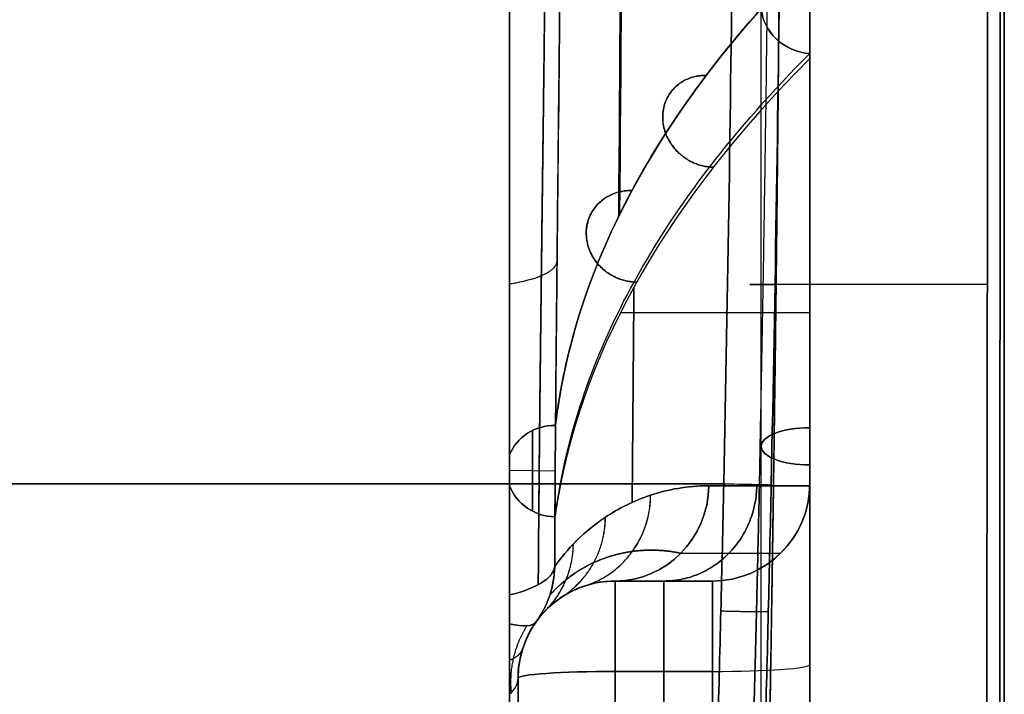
# Model space of a CAD drawing. Header units: millimetres. Extents: x 0 to 284, y -110 to 65.
# Tile 242 of 256: x 274 to 284, y -14 to -7. Entities that reach past the tile are written whole.
import ezdxf

# ---------------------------------------------------------------- set-up
doc = ezdxf.new("R2010")
doc.units = ezdxf.units.MM
doc.layers.add('Layer 01', color=18, linetype='Continuous', true_color=0x000000)

# ---------------------------------------------------------------- blocks, each defined once
blk = doc.blocks.new('Block 01')
at = {"layer": 'Layer 01'}
for p, q in [((278.913, -35.652), (278.913, 35.652)), ((284, 17.5), (284, -17.5)), ((282, -4.617, 11.223), (282, -17.5, 11.223)), ((282, -4.617, -11.223), (282, -17.5, -11.223)), ((281.5, -17.5, 7.249), (281.5, -5.543, 2.296)), ((281.5, -17.5, -7.249), (281.5, -5.543, -2.296)), ((282, -17.5, -6.708), (282, -6.179, -2.018)), ((282, -6.5), (282, -17.5)), ((282, -10.093, 4.722), (282, -10.093, 19.392)), ((282, -10.093, -19.392), (282, -10.093, -4.722)), ((279.149, -12.282, -32.452), (279.149, -11.451, -32.754)), ((279.149, -11.451, 32.754), (279.149, -12.282, 32.452)), ((282, -11.839, -4.363), (282, -11.839, 4.363)), ((279.382, -11.87, -32.613), (278.913, -11.863, -32.593)), ((279.382, -11.87, 32.613), (278.913, -11.863, 32.593)), ((280, -13, -20.379), (280.565, -13, -20.379)), ((280.565, -13, 20.379), (280, -13, 20.379)), ((280.5, -13, -18.51), (280.5, -13, -20.579)), ((280.5, -13, 20.579), (280.5, -13, 18.51)), ((279, -14, -24.199), (279, -24.826, -24.199)), ((279, -14, 24.199), (279, -24.826, 24.199))]:
    blk.add_line(p, q, dxfattribs=at)
at = {"layer": 'Layer 01', "extrusion": (0.044115, 0.341687, -0.938778)}
for start, end in [(12.9439, 83.0891), (263.4165, 333.2343)]:
    blk.add_arc((-278.603, 33.768, -22.347), 0.5, start, end, dxfattribs=at)
at = {"layer": 'Layer 01', "extrusion": (0.044115, 0.341687, 0.938778)}
for start, end in [(276.9109, 347.0561), (26.7657, 96.5835)]:
    blk.add_arc((-278.603, -33.768, -22.347), 0.5, start, end, dxfattribs=at)
at = {"layer": 'Layer 01', "extrusion": (0.044115, 0.341688, 0.938778)}
blk.add_arc((-278.603, -33.768, -22.347), 0.5, 276.5571, 276.9109, dxfattribs=at)
at = {"layer": 'Layer 01', "extrusion": (0.044115, 0.341688, -0.938778)}
blk.add_arc((-278.603, 33.768, -22.347), 0.5, 83.0891, 83.4429, dxfattribs=at)
at = {"layer": 'Layer 01', "extrusion": (0, 0.92388, 0.382683)}
blk.add_arc((-282, 0, -12.572), 0.5, 270, 90, dxfattribs=at)
at = {"layer": 'Layer 01', "extrusion": (0, 0.92388, -0.382683)}
blk.add_arc((-282, 0, -12.572), 0.5, 270, 90, dxfattribs=at)
at = {"layer": 'Layer 01', "extrusion": (0.268446, 3.51543e-15, -0.963295)}
blk.add_arc((-12, 275.695, 53.733), 1, 91.202, 180, dxfattribs=at)
at = {"layer": 'Layer 01', "extrusion": (0.268446, 6.51347e-15, 0.963295)}
blk.add_arc((-12, -275.695, 53.733), 1, 180, 268.798, dxfattribs=at)
at = {"layer": 'Layer 01', "extrusion": (-1.69124e-46, 1.69124e-46, -1)}
blk.add_arc((-281, -12, -18.51), 1, 180, 270, dxfattribs=at)
at = {"layer": 'Layer 01'}
for centre, start, end in [((281, -12, -18.51), 270, 0), ((281, -12, 18.897), 270, 0), ((281, -12, -18.897), 270, 0), ((280, -14, -18.51), 90, 180)]:
    blk.add_arc(centre, 1, start, end, dxfattribs=at)
at = {"layer": 'Layer 01', "extrusion": (-0.020969, -0.99978, -0.000366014)}
blk.add_arc((281.296, -39.051, 6.117), 0.5, 270.9998, 6.3395, dxfattribs=at)
at = {"layer": 'Layer 01', "extrusion": (0.020969, 0.99978, -0.000366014)}
blk.add_arc((-281.296, 39.051, -6.117), 0.5, 90.9998, 186.3395, dxfattribs=at)
at = {"layer": 'Layer 01', "extrusion": (1, -3.33556e-21, 3.11009e-21)}
for centre, radius in [((-14, 18.51, 282), 2), ((-14, 18.51, 280), 1)]:
    blk.add_arc(centre, radius, 274.0068, 0, dxfattribs=at)
at = {"layer": 'Layer 01', "extrusion": (1, 3.35563e-35, 3.1288e-35)}
blk.add_arc((-14, -18.51, 282), 2, 0, 85.9932, dxfattribs=at)
at = {"layer": 'Layer 01', "extrusion": (1, 0, 0)}
for centre, radius, start, end in [((-14, 18.51, 282), 2, 274.0068, 340.7167), ((-14, -18.51, 282), 2, 42.9966, 85.9932), ((-12.829, -32.2, 278.913), 0.845, 223.7526, 248.1615), ((-12.829, 32.2, 278.913), 0.845, 111.8385, 136.2474), ((0, 0, 278.913), 35.077, 113.8177, 151.2374)]:
    blk.add_arc(centre, radius, start, end, dxfattribs=at)
at = {"layer": 'Layer 01', "extrusion": (-0.003268, -0.928998, -0.370071)}
blk.add_arc((278.422, 34.299, -0.908), 1, 2.941, 57.6417, dxfattribs=at)
at = {"layer": 'Layer 01', "extrusion": (-0.003268, -0.928998, 0.370071)}
blk.add_arc((278.422, -34.299, -0.908), 1, 302.3583, 357.059, dxfattribs=at)
at = {"layer": 'Layer 01', "extrusion": (-0.047677, -2.82868e-14, -0.998863)}
blk.add_arc((12.829, -279.597, 18.891), 1, 271.2893, 306.4868, dxfattribs=at)
at = {"layer": 'Layer 01', "extrusion": (0.047677, -2.5176e-14, -0.998863)}
blk.add_arc((-12.829, 279.597, -18.891), 1, 91.2893, 126.4868, dxfattribs=at)
at = {"layer": 'Layer 01', "extrusion": (0.049095, 0.067991, -0.996477)}
blk.add_arc((-233.202, 154.728, -19.292), 1, 145.3641, 180, dxfattribs=at)
at = {"layer": 'Layer 01', "extrusion": (0.049095, 0.067991, 0.996477)}
blk.add_arc((-233.202, -154.728, -19.292), 1, 180, 214.6359, dxfattribs=at)
at = {"layer": 'Layer 01', "extrusion": (1.74033e-30, -2.4869e-14, -1)}
blk.add_arc((-280, -14, -18.51), 1, 0, 90, dxfattribs=at)
at = {"layer": 'Layer 01', "extrusion": (1, -4.80236e-34, -4.47775e-34)}
blk.add_arc((-14, -18.51, 280), 1, 360, 85.9932, dxfattribs=at)
at = {"layer": 'Layer 01', "extrusion": (-1, 0, 0)}
for centre, start, end in [((14, 18.51, -280.5), 180, 265.9932), ((14, -18.51, -280.5), 94.0068, 180)]:
    blk.add_arc(centre, 1, start, end, dxfattribs=at)
at = {"layer": 'Layer 01', "extrusion": (-1, -4.80236e-34, 4.47775e-34)}
blk.add_arc((14, 18.51, -281), 1, 180, 265.9932, dxfattribs=at)
at = {"layer": 'Layer 01', "extrusion": (-1, 3.33556e-21, 3.11009e-21)}
blk.add_arc((14, -18.51, -281), 1, 94.0068, 180, dxfattribs=at)
at = {"layer": 'Layer 01', "extrusion": (0, 0, -1)}
for centre, end in [((-280, -14, 25.355), 67.9432), ((-280, -14, -25.355), 67.9429)]:
    blk.add_arc(centre, 1, 0, end, dxfattribs=at)
at = {"layer": 'Layer 01', "extrusion": (0.558843, 0.773937, -0.297853)}
blk.add_arc((-233.202, 14.704, 155.232), 1, 180, 217.7663, dxfattribs=at)
at = {"layer": 'Layer 01', "extrusion": (0.558843, 0.773937, 0.297853)}
blk.add_arc((-233.202, -14.704, 155.232), 1, 142.2337, 180, dxfattribs=at)
at = {"layer": 'Layer 01', "extrusion": (2.02616e-15, 0.997556, 0.069875)}
blk.add_arc((-281, 17.443, -12.672), 1, 90, 180, dxfattribs=at)
at = {"layer": 'Layer 01', "extrusion": (5.88418e-15, -0.997556, 0.069875)}
blk.add_arc((281, -17.443, 12.672), 1, 270, 0, dxfattribs=at)
at = {"layer": 'Layer 01', "extrusion": (-1, 7.81628e-17, -9.85651e-16)}
blk.add_arc((0, -181.359, -282), 198.359, 84.93857, 85.99322, dxfattribs=at)
at = {"layer": 'Layer 01', "extrusion": (-1, 7.82637e-17, 9.86924e-16)}
blk.add_arc((0, 181.359, -282), 198.359, 274.00678, 275.06143, dxfattribs=at)
at = {"layer": 'Layer 01', "extrusion": (-2.02026e-15, 0.997556, -0.069875)}
blk.add_arc((-280, -19.443, -12.672), 1, 0, 90, dxfattribs=at)
at = {"layer": 'Layer 01', "extrusion": (5.13478e-16, 0.997556, 0.069875)}
blk.add_arc((-280, 19.443, -12.672), 1, 270, 0, dxfattribs=at)
at = {"layer": 'Layer 01', "extrusion": (1, 2.4154e-17, 2.15275e-16)}
blk.add_arc((0, 181.359, 280), 199.359, 261.20311, 265.99322, dxfattribs=at)
at = {"layer": 'Layer 01', "extrusion": (1, -2.39283e-17, 2.13264e-16)}
blk.add_arc((0, -181.359, 280), 199.359, 94.00678, 98.79689, dxfattribs=at)
at = {"layer": 'Layer 01', "extrusion": (-1, 7.81628e-17, 9.85651e-16)}
blk.add_arc((0, 181.359, -281), 199.359, 274.00678, 275.06143, dxfattribs=at)
at = {"layer": 'Layer 01', "extrusion": (-1, -7.8277e-17, 9.87091e-16)}
blk.add_arc((0, -181.359, -281), 199.359, 84.93857, 85.99322, dxfattribs=at)
at = {"layer": 'Layer 01', "extrusion": (2.79587e-14, -0.914835, 0.403828)}
blk.add_arc((278, -34.668), 1, 335.8727, 360, dxfattribs=at)
at = {"layer": 'Layer 01', "extrusion": (7.24384e-14, 0.914835, 0.403828)}
blk.add_arc((-278, 34.668), 1, 155.8727, 180, dxfattribs=at)
at = {"layer": 'Layer 01', "extrusion": (1, 2.40867e-17, 2.15908e-16)}
blk.add_arc((0, 181.359, 279), 200.359, 261.27559, 265.99322, dxfattribs=at)
at = {"layer": 'Layer 01', "extrusion": (-1, -2.43917e-17, 2.18642e-16)}
blk.add_arc((0, -181.359, -279), 200.359, 81.27559, 85.99322, dxfattribs=at)
at = {"layer": 'Layer 01', "extrusion": (-1, 8.82534e-18, 9.62188e-18)}
blk.add_arc((0, 0, -279), 34.668, 293.8177, 331.2374, dxfattribs=at)
at = {"layer": 'Layer 01', "extrusion": (-1, -4.64193e-18, 5.06089e-18)}
blk.add_arc((0, 0, -279), 34.668, 28.7626, 66.1823, dxfattribs=at)
at = {"layer": 'Layer 01', "extrusion": (-1, -9.13859e-18, 9.1711e-32)}
blk.add_arc((0, 0, -279), 34.668, 293.8177, 323.7534, dxfattribs=at)
at = {"layer": 'Layer 01'}
for points, knots in [([(283.813, -17.594, -19.727), (283.819, -14.667, -19.976), (283.824, -11.733, -20.162), (283.83, -5.867, -20.411), (283.833, -0.001, -20.535), (283.83, 5.866, -20.411), (283.824, 11.733, -20.162), (283.819, 14.667, -19.976), (283.813, 17.594, -19.727)], [-35.234475, -35.234475, -35.234475, -35.234475, -26.425856, -26.425856, -17.617237, -8.808619, -8.808619, 0, 0, 0, 0]), ([(281.603, 12.01, -38.998), (281.687, 8.007, -38.996), (281.728, 4.004, -38.995), (281.728, -4.003, -38.995), (281.687, -8.007, -38.996), (281.603, -12.01, -38.998)], [0, 0, 0, 0, 12.011526, 12.011526, 24.023052, 24.023052, 24.023052, 24.023052]), ([(279.386, 11.398, -32.777), (279.393, 10.474, -33.09), (279.403, 9.536, -33.365), (279.423, 7.655, -33.834), (279.433, 6.71, -34.028), (279.459, 3.858, -34.496), (279.471, 1.938, -34.653), (279.471, -0.971, -34.653), (279.468, -1.95, -34.613), (279.458, -3.883, -34.454), (279.45, -4.841, -34.336), (279.424, -7.692, -33.865), (279.4, -9.561, -33.399), (279.386, -11.398, -32.777)], [0, 0, 0, 0, 2.902764, 2.902764, 5.805527, 5.805527, 11.611054, 11.611054, 14.513818, 14.513818, 17.416581, 17.416581, 23.222109, 23.222109, 23.222109, 23.222109]), ([(279.386, -11.398, 32.777), (279.393, -10.475, 33.09), (279.403, -9.537, 33.365), (279.423, -7.656, 33.833), (279.433, -6.71, 34.028), (279.459, -3.859, 34.496), (279.471, -1.939, 34.653), (279.471, 0, 34.653)], [-11.611034, -11.611034, -11.611034, -11.611034, -8.708275, -8.708275, -5.805517, -5.805517, 0, 0, 0, 0]), ([(283.831, 0, 20.473), (283.831, -2.933, 20.473), (283.83, -5.866, 20.411), (283.824, -11.733, 20.162), (283.819, -14.667, 19.976), (283.813, -17.594, 19.727)], [-17.616581, -17.616581, -17.616581, -17.616581, -8.808291, -8.808291, 0, 0, 0, 0]), ([(279.426, -11.118, 32.007), (279.552, -10.355, 29.913), (279.826, -9.596, 27.828), (280.668, -8.098, 23.707), (281.236, -7.358, 21.674), (281.948, -6.635, 19.685)], [0, 0, 0, 0, 6.701359, 6.701359, 13.402717, 13.402717, 13.402717, 13.402717]), ([(281.948, -6.635, 19.685), (281.822, -6.641, 19.661), (281.703, -6.693, 19.621), (281.538, -6.863, 19.53), (281.494, -6.983, 19.479), (281.507, -7.222, 19.394), (281.565, -7.341, 19.361), (281.749, -7.515, 19.33), (281.875, -7.568, 19.332), (282, -7.576, 19.352)], [0, 0, 0, 0, 0.391257, 0.391257, 0.782514, 0.782514, 1.173771, 1.173771, 1.565028, 1.565028, 1.565028, 1.565028]), ([(282, -7.576, -19.352), (281.875, -7.568, -19.332), (281.75, -7.516, -19.33), (281.564, -7.341, -19.361), (281.507, -7.221, -19.394), (281.494, -6.982, -19.479), (281.539, -6.863, -19.53), (281.703, -6.693, -19.621), (281.823, -6.641, -19.661), (281.948, -6.635, -19.685)], [0, 0, 0, 0, 0.391266, 0.391266, 0.782533, 0.782533, 1.173799, 1.173799, 1.565065, 1.565065, 1.565065, 1.565065]), ([(280.963, -12.021, 22.517), (280.74, -12.021, 23.315), (280.541, -12.059, 24.116), (280.186, -12.176, 25.724), (280.031, -12.256, 26.531), (279.766, -12.432, 28.153), (279.656, -12.528, 28.968), (279.482, -12.71, 30.603), (279.418, -12.794, 31.423), (279.377, -12.852, 32.248)], [-9.921272, -9.921272, -9.921272, -9.921272, -7.440954, -7.440954, -4.960636, -4.960636, -2.480318, -2.480318, 0, 0, 0, 0]), ([(279.377, -12.852, -32.248), (279.418, -12.794, -31.423), (279.482, -12.71, -30.603), (279.656, -12.529, -28.97), (279.766, -12.432, -28.157), (280.03, -12.256, -26.535), (280.186, -12.176, -25.725), (280.541, -12.059, -24.115), (280.741, -12.021, -23.314), (280.963, -12.021, -22.517)], [-9.921272, -9.921272, -9.921272, -9.921272, -7.440954, -7.440954, -4.960636, -4.960636, -2.480318, -2.480318, 0, 0, 0, 0]), ([(281, -13, 19.108), (281.257, -13, 19.153), (281.513, -12.896, 19.198), (281.789, -12.627, 19.247), (281.865, -12.519, 19.26), (281.969, -12.28, 19.278), (281.997, -12.152, 19.283), (282, -12.021, 19.284)], [-1.585471, -1.585471, -1.585471, -1.585471, -0.792736, -0.792736, -0.396368, -0.396368, 0, 0, 0, 0]), ([(281, -13, -19.108), (281.257, -13, -19.153), (281.513, -12.896, -19.198), (281.789, -12.627, -19.247), (281.865, -12.519, -19.26), (281.969, -12.28, -19.278), (281.997, -12.152, -19.283), (282, -12.021, -19.284)], [0, 0, 0, 0, 0.792736, 0.792736, 1.189103, 1.189103, 1.585471, 1.585471, 1.585471, 1.585471]), ([(280, -13, -22.248), (279.77, -13, -23.9), (279.588, -13.075, -25.556), (279.318, -13.251, -28.873), (279.23, -13.358, -30.534), (279.189, -13.415, -32.2)], [0, 0, 0, 0, 5.001085, 5.001085, 10.002171, 10.002171, 10.002171, 10.002171]), ([(279.189, -13.415, 32.2), (279.23, -13.358, 30.534), (279.318, -13.251, 28.872), (279.588, -13.075, 25.555), (279.77, -13, 23.9), (280, -13, 22.248)], [0, 0, 0, 0, 5.001086, 5.001086, 10.002171, 10.002171, 10.002171, 10.002171]), ([(279.189, -13.415, -32.2), (279.124, -13.505, -32.13), (279.077, -13.603, -32.053), (279.015, -13.801, -31.889), (279, -13.9, -31.804), (279, -14, -31.716)], [0, 0, 0, 0, 0.3970997, 0.3970997, 0.7941994, 0.7941994, 0.7941994, 0.7941994]), ([(279, -14, 31.716), (279, -13.9, 31.804), (279.015, -13.801, 31.889), (279.077, -13.603, 32.053), (279.124, -13.505, 32.13), (279.189, -13.415, 32.2)], [0, 0, 0, 0, 0.3970997, 0.3970997, 0.7941994, 0.7941994, 0.7941994, 0.7941994])]:
    blk.add_open_spline(points, degree=3, knots=knots, dxfattribs=at)
for points, weights, knots in [([(283.953, -17.548, 19.216), (283.956, -11.7, 19.729), (283.957, -5.848, 19.984), (283.957, 5.848, 19.984), (283.956, 11.7, 19.729), (283.953, 17.548, 19.216)], [0.992145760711, 0.992668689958, 0.9929144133, 0.9929144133, 0.992668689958, 0.992145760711], [0, 0, 0, 0, 17.620546, 17.620546, 35.241093, 35.241093, 35.241093, 35.241093]), ([(283.953, 17.548, -19.216), (283.956, 11.7, -19.729), (283.957, 5.848, -19.984), (283.957, -5.848, -19.984), (283.956, -11.7, -19.729), (283.953, -17.548, -19.216)], [0.992145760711, 0.992668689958, 0.9929144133, 0.9929144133, 0.992668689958, 0.992145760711], [0, 0, 0, 0, 17.620546, 17.620546, 35.241093, 35.241093, 35.241093, 35.241093]), ([(279.208, 13.038, 32.718), (279.222, 10.948, 33.54), (279.254, 8.82, 34.15), (279.292, 5.562, 34.768), (279.302, 4.464, 34.923), (279.317, 2.245, 35.133), (279.321, 1.12, 35.186), (279.321, -2.228, 35.186), (279.304, -4.43, 34.98), (279.267, -7.7, 34.363), (279.253, -8.782, 34.107), (279.227, -10.933, 33.489), (279.215, -11.996, 33.128), (279.208, -13.038, 32.718)], [0.87536930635, 0.872451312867, 0.870038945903, 0.867543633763, 0.866898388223, 0.866027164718, 0.865802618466, 0.865801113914, 0.866688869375, 0.869175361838, 0.870194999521, 0.872566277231, 0.873913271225, 0.87536930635], [0, 0, 0, 0, 6.751329, 6.751329, 10.126993, 10.126993, 13.502657, 13.502657, 20.253986, 20.253986, 23.62965, 23.62965, 27.005314, 27.005314, 27.005314, 27.005314]), ([(279.208, -13.038, -32.718), (279.222, -10.948, -33.54), (279.254, -8.82, -34.15), (279.292, -5.562, -34.768), (279.302, -4.464, -34.923), (279.317, -2.245, -35.133), (279.321, -1.12, -35.186), (279.321, 2.228, -35.186), (279.304, 4.43, -34.98), (279.267, 7.7, -34.363), (279.253, 8.782, -34.107), (279.227, 10.933, -33.489), (279.215, 11.996, -33.128), (279.208, 13.038, -32.718)], [0.875369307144, 0.872451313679, 0.870038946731, 0.867543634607, 0.866898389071, 0.866027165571, 0.865802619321, 0.865801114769, 0.866688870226, 0.86917536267, 0.870195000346, 0.872566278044, 0.873913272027, 0.875369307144], [0, 0, 0, 0, 6.751329, 6.751329, 10.126993, 10.126993, 13.502657, 13.502657, 20.253986, 20.253986, 23.62965, 23.62965, 27.005314, 27.005314, 27.005314, 27.005314]), ([(281.482, -12.008, -39.383), (281.566, -8.005, -39.382), (281.606, -4.003, -39.381), (281.606, 4.003, -39.381), (281.566, 8.005, -39.382), (281.482, 12.008, -39.383)], [0.836700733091, 0.836664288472, 0.836646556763, 0.836646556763, 0.836664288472, 0.836700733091], [0, 0, 0, 0, 12.012601, 12.012601, 24.025201, 24.025201, 24.025201, 24.025201]), ([(281.482, -12.008, 39.383), (281.566, -8.005, 39.382), (281.606, -4.003, 39.381), (281.606, 4.003, 39.381), (281.566, 8.005, 39.382), (281.482, 12.008, 39.383)], [0.836700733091, 0.836664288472, 0.836646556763, 0.836646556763, 0.836664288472, 0.836700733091], [0, 0, 0, 0, 12.012601, 12.012601, 24.025201, 24.025201, 24.025201, 24.025201]), ([(279.326, -13.148, 32.225), (279.362, -13.107, 31.389), (279.418, -13.048, 30.558), (279.57, -12.925, 28.907), (279.667, -12.862, 28.081), (279.895, -12.757, 26.447), (280.029, -12.715, 25.632), (280.329, -12.675, 24.018), (280.497, -12.677, 23.213), (280.674, -12.715, 22.436)], [0.977333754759, 0.974594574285, 0.97026027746, 0.958211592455, 0.950492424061, 0.931310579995, 0.919858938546, 0.892394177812, 0.876388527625, 0.857242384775], [0, 0, 0, 0, 2.500081, 2.500081, 5.000161, 5.000161, 7.500242, 7.500242, 10.000323, 10.000323, 10.000323, 10.000323]), ([(280.674, -12.715, -22.436), (280.497, -12.677, -23.212), (280.329, -12.675, -24.018), (280.029, -12.716, -25.633), (279.895, -12.758, -26.452), (279.666, -12.862, -28.086), (279.57, -12.926, -28.909), (279.418, -13.048, -30.558), (279.362, -13.107, -31.389), (279.326, -13.148, -32.225)], [0.857242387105, 0.876368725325, 0.892384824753, 0.91988527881, 0.931370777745, 0.950541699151, 0.958231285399, 0.970261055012, 0.974594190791, 0.977333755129], [0, 0, 0, 0, 2.500081, 2.500081, 5.000161, 5.000161, 7.500242, 7.500242, 10.000322, 10.000322, 10.000322, 10.000322]), ([(278.932, -14.146, -32.046), (278.921, -14.03, -32.131), (278.927, -13.913, -32.212), (278.981, -13.679, -32.367), (279.027, -13.564, -32.439), (279.092, -13.461, -32.502)], [0.893070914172, 0.898521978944, 0.903439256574, 0.91238786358, 0.916336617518, 0.919629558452], [0, 0, 0, 0, 0.4926291, 0.4926291, 0.9852582, 0.9852582, 0.9852582, 0.9852582]), ([(278.932, -14.146, 32.046), (278.921, -14.03, 32.131), (278.927, -13.913, 32.212), (278.981, -13.679, 32.367), (279.027, -13.564, 32.439), (279.092, -13.461, 32.502)], [0.893070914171, 0.898521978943, 0.903439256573, 0.912387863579, 0.916336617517, 0.919629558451], [0, 0, 0, 0, 0.4926291, 0.4926291, 0.9852582, 0.9852582, 0.9852582, 0.9852582])]:
    blk.add_rational_spline(points, weights, degree=3, knots=knots, dxfattribs=at)
at = {"layer": 'Layer 01', "extrusion": (-1, 0, 0)}
for points in [[(284, 17.5, -18.688), (284, 11.667, -19.217), (284, 0, -19.743), (284, -11.667, -19.217), (284, -17.5, -18.688)], [(282, -12, -19.284), (282, -10.545, -19.373), (282, -9.088, -19.446), (282, -7.628, -19.503)]]:
    blk.add_open_spline(points, degree=3, dxfattribs=at)
at = {"layer": 'Layer 01', "extrusion": (1, -1.6241e-15, 2.69424e-14)}
blk.add_open_spline([(284, -17.5, 18.688), (284, -11.667, 19.217), (284, 0, 19.743), (284, 11.667, 19.217), (284, 17.5, 18.688)], degree=3, dxfattribs=at)
at = {"layer": 'Layer 01', "extrusion": (-0.971019, 1.16309e-16, -0.239001)}
blk.add_rational_spline([(281.586, -14.601, -29.324), (281.755, -4.875, -30.011), (281.755, 4.875, -30.011), (281.586, 14.601, -29.324)], [0.985436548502, 0.983707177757, 0.983707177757, 0.985436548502], degree=3, dxfattribs=at)
at = {"layer": 'Layer 01', "extrusion": (-1, 0, 0)}
for points, knots in [([(278.913, -13.144, -32.985), (278.913, -12.095, -33.405), (278.913, -11.027, -33.778), (278.913, -8.87, -34.42), (278.913, -7.781, -34.689), (278.913, -5.578, -35.122), (278.913, -4.465, -35.286), (278.913, -2.217, -35.504), (278.913, -1.097, -35.558), (278.913, 2.252, -35.556), (278.913, 4.469, -35.339), (278.913, 7.772, -34.691), (278.913, 8.872, -34.419), (278.913, 11.032, -33.777), (278.913, 12.095, -33.405), (278.913, 13.144, -32.985)], [0, 0, 0, 0, 3.371038, 3.371038, 6.742076, 6.742076, 10.113114, 10.113114, 13.484152, 13.484152, 20.226228, 20.226228, 23.597266, 23.597266, 26.968305, 26.968305, 26.968305, 26.968305]), ([(278.913, -13.44, 32.785), (278.913, -13.556, 32.664), (278.913, -13.663, 32.534), (278.913, -13.887, 32.284), (278.913, -14.002, 32.162), (278.913, -14.165, 32.09)], [0, 0, 0, 0, 0.50882, 0.50882, 1.01764, 1.01764, 1.01764, 1.01764])]:
    blk.add_open_spline(points, degree=3, knots=knots, dxfattribs=at)
at = {"layer": 'Layer 01', "extrusion": (1, 0, 0)}
for points, knots in [([(278.913, 13.144, 32.985), (278.913, 12.095, 33.405), (278.913, 11.027, 33.778), (278.913, 8.87, 34.42), (278.913, 7.781, 34.689), (278.913, 5.578, 35.122), (278.913, 4.465, 35.286), (278.913, 2.217, 35.504), (278.913, 1.097, 35.558), (278.913, -2.252, 35.556), (278.913, -4.469, 35.339), (278.913, -7.772, 34.691), (278.913, -8.872, 34.419), (278.913, -11.032, 33.777), (278.913, -12.095, 33.405), (278.913, -13.144, 32.985)], [0, 0, 0, 0, 3.371038, 3.371038, 6.742076, 6.742076, 10.113114, 10.113114, 13.484152, 13.484152, 20.226228, 20.226228, 23.597266, 23.597266, 26.968305, 26.968305, 26.968305, 26.968305]), ([(278.913, -12.022, 32.535), (278.913, -11.975, 32.441), (278.913, -11.925, 32.348), (278.913, -11.842, 32.212), (278.913, -11.814, 32.168), (278.913, -11.766, 32.105), (278.913, -11.749, 32.085), (278.913, -11.72, 32.057), (278.913, -11.71, 32.048), (278.913, -11.687, 32.034), (278.913, -11.673, 32.028), (278.913, -11.648, 32.036), (278.913, -11.64, 32.049), (278.913, -11.63, 32.074), (278.913, -11.628, 32.088), (278.913, -11.623, 32.127), (278.913, -11.623, 32.154), (278.913, -11.627, 32.233), (278.913, -11.634, 32.286), (278.913, -11.657, 32.444), (278.913, -11.679, 32.548), (278.913, -11.703, 32.651)], [-1.277133, -1.277133, -1.277133, -1.277133, -0.95785, -0.95785, -0.798208, -0.798208, -0.718387, -0.718387, -0.678477, -0.678477, -0.638566, -0.638566, -0.598656, -0.598656, -0.558746, -0.558746, -0.478925, -0.478925, -0.319283, -0.319283, 0, 0, 0, 0]), ([(278.913, -14.165, -32.09), (278.913, -14.008, -32.159), (278.913, -13.89, -32.281), (278.913, -13.664, -32.532), (278.913, -13.557, -32.663), (278.913, -13.44, -32.785)], [0, 0, 0, 0, 0.508579, 0.508579, 1.017158, 1.017158, 1.017158, 1.017158])]:
    blk.add_open_spline(points, degree=3, knots=knots, dxfattribs=at)
at = {"layer": 'Layer 01', "extrusion": (0.017452, 0, -0.999848)}
blk.add_open_spline([(281.115, 12, -39.553), (281.199, 8, -39.551), (281.28, 0, -39.55), (281.199, -8, -39.551), (281.115, -12, -39.553)], degree=3, dxfattribs=at)
at = {"layer": 'Layer 01', "extrusion": (-0.017452, -2.96014e-16, -0.999848)}
blk.add_open_spline([(281.115, -12, 39.553), (281.199, -8, 39.551), (281.28, 0, 39.55), (281.199, 8, 39.551), (281.115, 12, 39.553)], degree=3, dxfattribs=at)
at = {"layer": 'Layer 01', "extrusion": (-0.986058, 2.45165e-15, -0.166403)}
blk.add_open_spline([(280.035, -9.25, -26.875), (280.085, -3.088, -27.168), (280.085, 3.088, -27.168), (280.035, 9.25, -26.875)], degree=3, dxfattribs=at)
at = {"layer": 'Layer 01'}
for points, degree in [([(281.603, -12.01, 38.998), (281.687, -8.007, 38.996), (281.728, -4.004, 38.995), (281.728, 0, 38.995)], 3), ([(280.081, 0, 27.042), (280.081, -3.078, 27.042), (280.069, -6.157, 26.969), (280.045, -9.231, 26.823)], 3), ([(282, -2.686, 5.919), (282, -5.131, 12.635), (282, -7.576, 19.352)], 2), ([(282, -7.576, -19.352), (282, -5.131, -12.635), (282, -2.686, -5.919)], 2), ([(282, -17.309, 7.711), (282, -11.552, 5.326), (282, -5.796, 2.942)], 2), ([(282, -5.796, -2.942), (282, -11.552, -5.326), (282, -17.309, -7.711)], 2), ([(282, -6.179, 2.018), (282, -11.839, 4.363), (282, -17.5, 6.708)], 2), ([(282, -17.5, -6.708), (282, -11.839, -4.363), (282, -6.179, -2.018)], 2), ([(281.948, -6.635, -19.685), (280.524, -8.081, -23.663), (279.678, -9.593, -27.819), (279.426, -11.118, -32.007)], 3), ([(282, -7.628, 19.503), (280.561, -9.071, 23.464), (279.694, -10.58, 27.607), (279.418, -12.1, 31.784)], 3), ([(282, -7.628, -19.503), (280.561, -9.071, -23.464), (279.694, -10.58, -27.607), (279.418, -12.1, -31.784)], 3), ([(280.192, -9.978, 25.955), (280.186, -10.717, 25.917), (280.18, -11.454, 25.875), (280.173, -12.192, 25.829)], 3), ([(280.173, -12.192, -25.829), (280.18, -11.454, -25.875), (280.186, -10.717, -25.917), (280.192, -9.978, -25.955)], 3), ([(279.426, -11.118, -32.007), (279.41, -11.211, -32.264), (279.397, -11.304, -32.52), (279.386, -11.398, -32.777)], 3), ([(279.426, -11.118, 32.007), (279.41, -11.211, 32.264), (279.397, -11.304, 32.52), (279.386, -11.398, 32.777)], 3), ([(278.913, -11.703, -32.651), (278.913, -11.863, -32.593), (278.913, -12.022, -32.535)], 2), ([(278.913, -12.022, 32.535), (278.913, -11.863, 32.593), (278.913, -11.703, 32.651)], 2), ([(279.377, -12.852, 32.248), (279.378, -12.526, 32.374), (279.38, -12.198, 32.496), (279.382, -11.868, 32.613)], 3), ([(279.382, -11.868, -32.613), (279.38, -12.197, -32.496), (279.378, -12.525, -32.375), (279.377, -12.852, -32.248)], 3), ([(281.115, -12, 39.553), (263.808, -12, 39.855), (246.5, -12, 40.157)], 2), ([(246.5, -12, -40.157), (263.808, -12, -39.855), (281.115, -12, -39.553)], 2), ([(281.115, -12, -39.553), (281.097, -12.874, -39.553), (281.075, -13.748, -39.544), (281.051, -14.621, -39.526)], 3), ([(281.051, -14.621, 39.526), (281.075, -13.748, 39.544), (281.097, -12.874, 39.553), (281.115, -12, 39.553)], 3), ([(281.603, -12.01, -38.998), (281.585, -12.882, -38.998), (281.564, -13.753, -38.989), (281.539, -14.624, -38.972)], 3), ([(281.539, -14.624, 38.972), (281.564, -13.753, 38.989), (281.585, -12.882, 38.998), (281.603, -12.01, 38.998)], 3), ([(282, -12, 19.284), (282, -12.007, 19.284), (282, -12.014, 19.284), (282, -12.021, 19.284)], 3), ([(282, -12, 18.51), (282, -12, 18.897), (282, -12, 19.284)], 2), ([(282, -12, -19.284), (282, -12, -18.897), (282, -12, -18.51)], 2), ([(282, -12.021, -19.284), (282, -12.014, -19.284), (282, -12.007, -19.284), (282, -12, -19.284)], 3), ([(279.418, -12.1, 31.784), (279.404, -12.18, 32.003), (279.391, -12.26, 32.222), (279.38, -12.34, 32.441)], 3), ([(279.38, -12.34, -32.441), (279.391, -12.26, -32.222), (279.404, -12.18, -32.003), (279.418, -12.1, -31.784)], 3), ([(280, -13, 18.51), (280.5, -13, 18.51), (281, -13, 18.51)], 2), ([(281, -13, -18.51), (280.5, -13, -18.51), (280, -13, -18.51)], 2), ([(280, -13, -22.248), (280, -13, -20.379), (280, -13, -18.51)], 2), ([(280, -13, 22.248), (280, -13, 20.379), (280, -13, 18.51)], 2), ([(281, -13, -18.51), (281, -13, -18.809), (281, -13, -19.108)], 2), ([(281, -13, 18.51), (281, -13, 18.809), (281, -13, 19.108)], 2), ([(281, -13.93, 17.513), (280.5, -13.93, 17.513), (280, -13.93, 17.513)], 2), ([(280, -13.93, -17.513), (280.5, -13.93, -17.513), (281, -13.93, -17.513)], 2), ([(279, -14, -31.716), (279, -14, -25.113), (279, -14, -18.51)], 2), ([(279, -14, 31.716), (279, -14, 25.113), (279, -14, 18.51)], 2)]:
    blk.add_open_spline(points, degree=degree, dxfattribs=at)
at = {"layer": 'Layer 01', "extrusion": (0.971007, 1.71696e-14, -0.23905)}
blk.add_rational_spline([(281.713, 0, 29.841), (281.713, -4.872, 29.841), (281.67, -9.741, 29.669), (281.586, -14.601, 29.326)], [0.986583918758, 0.985994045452, 0.985837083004, 0.986113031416], degree=3, dxfattribs=at)
at = {"layer": 'Layer 01', "extrusion": (-7.06186e-13, -0.939693, -0.34202)}
blk.add_open_spline([(279.418, -12.1, 31.784), (279.542, -11.367, 29.768), (279.8, -10.642, 27.777), (280.411, -9.529, 24.718), (280.67, -9.134, 23.634), (281.272, -8.351, 21.482), (281.615, -7.962, 20.413), (282, -7.576, 19.352)], degree=3, knots=[0.048994, 0.048994, 0.048994, 0.048994, 0.5, 0.5, 0.75, 0.75, 1, 1, 1, 1], dxfattribs=at)
at = {"layer": 'Layer 01', "extrusion": (-1.21335e-12, -0.939693, 0.34202)}
blk.add_open_spline([(279.418, -12.1, -31.784), (279.542, -11.367, -29.768), (279.8, -10.642, -27.777), (280.411, -9.529, -24.718), (280.67, -9.134, -23.634), (281.272, -8.351, -21.482), (281.615, -7.962, -20.413), (282, -7.576, -19.352)], degree=3, knots=[0, 0, 0, 0, 6.415026, 6.415026, 9.97098, 9.97098, 13.526934, 13.526934, 13.526934, 13.526934], dxfattribs=at)
at = {"layer": 'Layer 01', "extrusion": (-1.22466e-12, -0.939693, 0.34202)}
blk.add_open_spline([(279.418, -12.1, -31.784), (279.542, -11.367, -29.768), (279.8, -10.642, -27.777), (280.411, -9.529, -24.718), (280.67, -9.134, -23.634), (281.272, -8.351, -21.482), (281.615, -7.962, -20.413), (282, -7.576, -19.352)], degree=3, knots=[0.048994, 0.048994, 0.048994, 0.048994, 0.5, 0.5, 0.75, 0.75, 1, 1, 1, 1], dxfattribs=at)
at = {"layer": 'Layer 01', "extrusion": (1, 5.21916e-10, 1.95628e-10)}
blk.add_open_spline([(282, -7.576, 19.352), (282, -7.594, 19.402), (282, -7.611, 19.452), (282, -7.628, 19.503)], degree=3, dxfattribs=at)
at = {"layer": 'Layer 01', "extrusion": (1, 1.2604e-08, -4.20874e-09)}
blk.add_open_spline([(282, -7.628, -19.503), (282, -7.624, -19.49), (282, -7.619, -19.477), (282, -7.615, -19.465), (282, -7.602, -19.427), (282, -7.589, -19.389), (282, -7.576, -19.352)], degree=3, knots=[-0.1601746, -0.1601746, -0.1601746, -0.1601746, -0.1194074, -0.1194074, -0.1194074, 0, 0, 0, 0], dxfattribs=at)
at = {"layer": 'Layer 01'}
for points, weights in [([(282, -7.576, 19.352), (282, -7.576, 19.352), (282, -7.576, 19.352), (282, -7.576, 19.352)], [1, 0.999999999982, 0.999999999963, 0.999999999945]), ([(282, -7.576, 19.352), (282, -7.576, 19.352), (282, -7.576, 19.352), (282, -7.576, 19.352)], [0.999999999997, 0.999999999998, 0.999999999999, 1]), ([(281.482, -12.008, -39.383), (281.463, -12.881, -39.383), (281.442, -13.755, -39.375), (281.417, -14.628, -39.357)], [0.836700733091, 0.836735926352, 0.836819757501, 0.836952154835]), ([(281.417, -14.628, 39.357), (281.442, -13.755, 39.375), (281.463, -12.881, 39.383), (281.482, -12.008, 39.383)], [0.836952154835, 0.836819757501, 0.836735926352, 0.836700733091])]:
    blk.add_rational_spline(points, weights, degree=3, dxfattribs=at)
at = {"layer": 'Layer 01', "extrusion": (1, 0, 0)}
blk.add_open_spline([(282, -7.628, 19.503), (282, -9.088, 19.446), (282, -10.545, 19.373), (282, -12, 19.284)], degree=3, dxfattribs=at)
at = {"layer": 'Layer 01', "extrusion": (-0.254287, -0.330778, 0.908804)}
blk.add_rational_spline([(280.971, -8.743, 22.558), (280.1, -8.664, 22.343), (280.008, -7.784, 22.638), (280.936, -7.801, 22.891)], [1, 0.356950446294, 0.33416998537, 0.93165861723], degree=3, dxfattribs=at)
at = {"layer": 'Layer 01', "extrusion": (0.254287, 0.330778, 0.908804)}
blk.add_rational_spline([(280.936, -7.801, -22.891), (280.008, -7.783, -22.638), (280.099, -8.664, -22.343), (280.971, -8.743, -22.558)], [0.932016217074, 0.334160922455, 0.356822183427, 0.999999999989], degree=3, dxfattribs=at)
at = {"layer": 'Layer 01', "extrusion": (0.254287, 0.330778, -0.908804)}
blk.add_rational_spline([(281.01, -8.745, 22.568), (280.997, -8.744, 22.565), (280.984, -8.744, 22.561), (280.971, -8.743, 22.558)], [0.925178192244, 0.949108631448, 0.974049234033, 1], degree=3, dxfattribs=at)
at = {"layer": 'Layer 01', "extrusion": (-0.254287, -0.330778, -0.908804)}
blk.add_rational_spline([(280.971, -8.743, -22.558), (280.984, -8.744, -22.561), (280.997, -8.744, -22.565), (281.01, -8.745, -22.568)], [1.00000000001, 0.974059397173, 0.949128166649, 0.925206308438], degree=3, dxfattribs=at)
at = {"layer": 'Layer 01', "extrusion": (-0.184409, -0.336154, 0.923577)}
blk.add_rational_spline([(280.193, -9.926, 25.809), (279.27, -9.866, 25.646), (279.211, -8.963, 25.963), (280.171, -8.985, 26.147)], [1, 0.347555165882, 0.333636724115, 0.9582446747], degree=3, dxfattribs=at)
at = {"layer": 'Layer 01', "extrusion": (0.184409, 0.336154, 0.923577)}
blk.add_rational_spline([(280.172, -8.985, -26.147), (279.211, -8.963, -25.963), (279.269, -9.866, -25.646), (280.193, -9.926, -25.809)], [0.958916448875, 0.333626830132, 0.347321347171, 0.999999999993], degree=3, dxfattribs=at)
at = {"layer": 'Layer 01', "extrusion": (0.009484, 0.960055, 0.279649)}
blk.add_rational_spline([(278.913, -9.944, 34.1), (279.386, -9.87, 33.829), (279.401, -9.716, 33.3)], [0.874358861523, 0.819088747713, 1.00001883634], degree=2, dxfattribs=at)
at = {"layer": 'Layer 01', "extrusion": (0.184409, 0.336154, -0.923577)}
blk.add_rational_spline([(280.221, -9.927, 25.814), (280.211, -9.927, 25.812), (280.202, -9.926, 25.81), (280.193, -9.926, 25.809)], [0.946491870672, 0.963823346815, 0.981659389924, 1], degree=3, dxfattribs=at)
at = {"layer": 'Layer 01', "extrusion": (-0.184409, -0.336154, -0.923577)}
blk.add_rational_spline([(280.193, -9.926, -25.809), (280.202, -9.926, -25.81), (280.211, -9.927, -25.812), (280.221, -9.927, -25.814)], [1.00000000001, 0.981677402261, 0.963858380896, 0.946542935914], degree=3, dxfattribs=at)
at = {"layer": 'Layer 01', "extrusion": (-2.21011e-17, -1, 2.81455e-16)}
blk.add_rational_spline([(283.825, -9.952, 20.234), (281.675, -9.952, 26.268), (280.934, -9.952, 32.63), (281.642, -9.952, 38.997)], [0.999047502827, 0.981828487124, 0.981628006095, 0.99844605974], degree=3, dxfattribs=at)
at = {"layer": 'Layer 01', "extrusion": (1.50569e-15, -1, 8.89234e-16)}
blk.add_open_spline([(282, -10.241, 19.384), (281.229, -10.241, 21.519), (280.623, -10.241, 23.714), (280.19, -10.241, 25.942), (280.142, -10.241, 26.186), (280.097, -10.241, 26.431), (280.053, -10.241, 26.676)], degree=3, knots=[0.084716, 0.084716, 0.084716, 0.084716, 6.909683, 6.909683, 6.909683, 7.657782, 7.657782, 7.657782, 7.657782], dxfattribs=at)
at = {"layer": 'Layer 01', "extrusion": (1.75591e-15, -1, 2.62055e-16)}
blk.add_open_spline([(282, -10.241, -19.384), (281.229, -10.241, -21.519), (280.623, -10.241, -23.714), (280.19, -10.241, -25.942), (280.142, -10.241, -26.186), (280.097, -10.241, -26.431), (280.053, -10.241, -26.676)], degree=3, knots=[0.084716, 0.084716, 0.084716, 0.084716, 6.909683, 6.909683, 6.909683, 7.657786, 7.657786, 7.657786, 7.657786], dxfattribs=at)
at = {"layer": 'Layer 01', "extrusion": (2.47753e-10, -0.939693, -0.34202)}
blk.add_open_spline([(279.382, -11.4, 32.784), (279.395, -11.306, 32.524), (279.409, -11.212, 32.266), (279.426, -11.118, 32.007)], degree=3, dxfattribs=at)
at = {"layer": 'Layer 01', "extrusion": (1.05069e-10, -0.939693, 0.34202)}
blk.add_open_spline([(279.382, -11.4, -32.784), (279.395, -11.306, -32.524), (279.409, -11.212, -32.266), (279.426, -11.118, -32.007)], degree=3, dxfattribs=at)
at = {"layer": 'Layer 01', "extrusion": (2.48351e-10, -0.939693, -0.34202)}
blk.add_open_spline([(279.382, -11.4, 32.784), (279.395, -11.306, 32.524), (279.409, -11.212, 32.266), (279.426, -11.118, 32.007)], degree=3, dxfattribs=at)
at = {"layer": 'Layer 01', "extrusion": (0.044115, 0.341687, 0.938778)}
for points in [[(279.382, -11.868, -32.613), (279.383, -11.712, -32.67), (279.384, -11.556, -32.727), (279.386, -11.4, -32.784)], [(279.38, -12.34, -32.441), (279.381, -12.183, -32.499), (279.381, -12.026, -32.556), (279.382, -11.868, -32.613)]]:
    blk.add_open_spline(points, degree=3, dxfattribs=at)
at = {"layer": 'Layer 01', "extrusion": (-0.044115, -0.341687, 0.938778)}
for points in [[(279.386, -11.4, 32.784), (279.384, -11.556, 32.727), (279.383, -11.712, 32.67), (279.382, -11.868, 32.613)], [(279.382, -11.868, 32.613), (279.381, -12.026, 32.556), (279.381, -12.183, 32.499), (279.38, -12.34, 32.441)]]:
    blk.add_open_spline(points, degree=3, dxfattribs=at)
at = {"layer": 'Layer 01', "extrusion": (0.006287, 0.939579, -0.342275)}
blk.add_open_spline([(279.386, -11.398, -32.777), (279.386, -11.398, -32.779), (279.386, -11.399, -32.781), (279.386, -11.4, -32.784)], degree=3, dxfattribs=at)
at = {"layer": 'Layer 01', "extrusion": (0.006287, 0.939579, 0.342275)}
blk.add_open_spline([(279.386, -11.4, 32.784), (279.386, -11.399, 32.781), (279.386, -11.398, 32.779), (279.386, -11.398, 32.777)], degree=3, dxfattribs=at)
at = {"layer": 'Layer 01', "extrusion": (1, -1.6374e-12, -9.46387e-14)}
blk.add_open_spline([(278.913, -11.703, -32.651), (278.913, -11.68, -32.548), (278.913, -11.658, -32.445), (278.913, -11.634, -32.288), (278.913, -11.627, -32.236), (278.913, -11.623, -32.157), (278.913, -11.623, -32.13), (278.913, -11.627, -32.091), (278.913, -11.63, -32.077), (278.913, -11.638, -32.052), (278.913, -11.645, -32.038), (278.913, -11.67, -32.028), (278.913, -11.684, -32.033), (278.913, -11.708, -32.046), (278.913, -11.718, -32.055), (278.913, -11.747, -32.082), (278.913, -11.764, -32.103), (278.913, -11.813, -32.166), (278.913, -11.842, -32.211), (278.913, -11.924, -32.347), (278.913, -11.974, -32.44), (278.913, -12.022, -32.535)], degree=3, knots=[-1.277133, -1.277133, -1.277133, -1.277133, -0.95785, -0.95785, -0.798208, -0.798208, -0.718387, -0.718387, -0.678477, -0.678477, -0.638566, -0.638566, -0.598656, -0.598656, -0.558746, -0.558746, -0.478925, -0.478925, -0.319283, -0.319283, 0, 0, 0, 0], dxfattribs=at)
at = {"layer": 'Layer 01', "extrusion": (0.305656, 6.46078e-13, -0.952142)}
blk.add_rational_spline([(280.503, -13, 20.571), (281.435, -13, 20.87), (281.455, -12.021, 20.876)], [0.999999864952, 0.714484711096, 1.00000000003], degree=2, dxfattribs=at)
at = {"layer": 'Layer 01', "extrusion": (-0.305656, -6.30966e-13, -0.952142)}
blk.add_rational_spline([(281.455, -12.021, -20.876), (281.435, -13, -20.87), (280.503, -13, -20.571)], [1.00000000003, 0.714484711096, 0.999999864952], degree=2, dxfattribs=at)
at = {"layer": 'Layer 01', "extrusion": (0, -1, 0)}
blk.add_open_spline([(282, -12.021, 19.284), (281.613, -12.021, 20.348), (281.267, -12.021, 21.426), (280.963, -12.021, 22.517)], degree=3, dxfattribs=at)
at = {"layer": 'Layer 01', "extrusion": (-5.1884e-14, -1, 1.60875e-14)}
blk.add_open_spline([(280.963, -12.021, -22.517), (281.267, -12.021, -21.426), (281.613, -12.021, -20.348), (282, -12.021, -19.284)], degree=3, dxfattribs=at)
at = {"layer": 'Layer 01', "extrusion": (0.214842, 0.069188, -0.974195)}
blk.add_rational_spline([(279.694, -13.048, 24.706), (280.359, -12.834, 24.868), (280.364, -12.117, 24.92)], [0.999943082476, 0.812281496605, 1], degree=2, dxfattribs=at)
at = {"layer": 'Layer 01', "extrusion": (-0.214831, -0.069199, -0.974197)}
blk.add_rational_spline([(279.694, -13.048, -24.706), (280.359, -12.834, -24.868), (280.363, -12.117, -24.92)], [0.99994030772, 0.812299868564, 1], degree=2, dxfattribs=at)
at = {"layer": 'Layer 01', "extrusion": (0.160323, 0.103969, -0.981574)}
blk.add_rational_spline([(279.456, -13.161, 27.182), (279.896, -12.875, 27.285), (279.899, -12.344, 27.341)], [0.999999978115, 0.881802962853, 1], degree=2, dxfattribs=at)
at = {"layer": 'Layer 01', "extrusion": (-0.160219, -0.104006, -0.981587)}
blk.add_rational_spline([(279.456, -13.161, -27.187), (279.896, -12.876, -27.289), (279.898, -12.344, -27.346)], [0.999999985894, 0.881912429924, 1], degree=2, dxfattribs=at)
at = {"layer": 'Layer 01', "extrusion": (0.105281, 0.106947, -0.988675)}
blk.add_rational_spline([(279.287, -13.299, 29.682), (279.565, -13.017, 29.742), (279.569, -12.619, 29.785)], [1.00009384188, 0.928424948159, 1], degree=2, dxfattribs=at)
at = {"layer": 'Layer 01', "extrusion": (-0.105249, -0.106938, -0.988679)}
blk.add_rational_spline([(279.287, -13.299, -29.683), (279.565, -13.017, -29.743), (279.569, -12.619, -29.787)], [1.00009554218, 0.928444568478, 1], degree=2, dxfattribs=at)
at = {"layer": 'Layer 01', "extrusion": (-5.18943e-13, -1, -1.54423e-13)}
blk.add_open_spline([(280.674, -12.714, 22.436), (280.977, -12.714, 21.349), (281.319, -12.714, 20.281), (281.7, -12.714, 19.231)], degree=3, dxfattribs=at)
at = {"layer": 'Layer 01', "extrusion": (-2.56091e-11, -1, 8.18103e-12)}
blk.add_open_spline([(280.674, -12.714, -22.436), (280.977, -12.714, -21.349), (281.319, -12.714, -20.281), (281.7, -12.714, -19.231)], degree=3, dxfattribs=at)
at = {"layer": 'Layer 01', "extrusion": (-1.43723e-14, -1, 3.44596e-15)}
blk.add_open_spline([(281, -13, -19.108), (280.628, -13, -20.143), (280.295, -13, -21.189), (280, -13, -22.248)], degree=3, dxfattribs=at)
at = {"layer": 'Layer 01', "extrusion": (1.38816e-14, -1, 4.98692e-15)}
blk.add_open_spline([(281, -13, 19.108), (280.628, -13, 20.143), (280.295, -13, 21.189), (280, -13, 22.248)], degree=3, dxfattribs=at)
at = {"layer": 'Layer 01', "extrusion": (0.024538, 0.999648, -0.010114)}
blk.add_rational_spline([(281.573, -13.317, -38.992), (281.634, -13.324, -39.537), (281.085, -13.311, -39.546)], [1, 0.673579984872, 1], degree=2, dxfattribs=at)
at = {"layer": 'Layer 01', "extrusion": (0.024538, 0.999648, 0.010114)}
blk.add_rational_spline([(281.573, -13.317, 38.992), (281.634, -13.324, 39.537), (281.085, -13.311, 39.546)], [1, 0.673579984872, 1], degree=2, dxfattribs=at)
at = {"layer": 'Layer 01', "extrusion": (0.28326, 0.886499, -0.365901)}
blk.add_rational_spline([(278.913, -13.814, -32.366), (279.023, -13.772, -32.18), (279.047, -13.696, -31.976)], [0.894549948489, 0.92370065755, 0.999999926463], degree=2, dxfattribs=at)
at = {"layer": 'Layer 01', "extrusion": (0.28326, 0.886499, 0.365901)}
blk.add_rational_spline([(279.047, -13.696, 31.976), (279.023, -13.772, 32.18), (278.913, -13.814, 32.366)], [0.999999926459, 0.923712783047, 0.894559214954], degree=2, dxfattribs=at)
at = {"layer": 'Layer 01', "extrusion": (1, 1.80279e-13, -1.68254e-12)}
blk.add_rational_spline([(282, -13.86, 16.515), (282, -15.681, 16.388), (282, -17.5, 16.227)], [0.999994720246, 0.999952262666, 0.999994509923], degree=2, dxfattribs=at)
at = {"layer": 'Layer 01', "extrusion": (-1, 2.67439e-13, 3.37246e-12)}
blk.add_rational_spline([(282, -17.5, -16.227), (282, -15.681, -16.388), (282, -13.86, -16.515)], [0.999994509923, 0.999952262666, 0.999994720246], degree=2, dxfattribs=at)
at = {"layer": 'Layer 01', "extrusion": (-1, 3.75052e-14, 4.09019e-13)}
blk.add_rational_spline([(280.5, -13.93, -17.513), (280.5, -20.349, -17.063), (280.5, -26.726, -16.2)], [0.999998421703, 0.99932413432, 0.999690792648], degree=2, dxfattribs=at)
at = {"layer": 'Layer 01', "extrusion": (1, -2.79341e-14, 2.72379e-13)}
blk.add_rational_spline([(280.5, -26.726, 16.2), (280.5, -20.349, 17.063), (280.5, -13.93, 17.513)], [0.999690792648, 0.99932413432, 0.999998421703], degree=2, dxfattribs=at)

msp = doc.modelspace()

# ---------------------------------------------------------------- block references
at = {"layer": 'Layer 01'}
msp.add_blockref('Block 01', (0, 0), dxfattribs=at)

doc.saveas('drawing.dxf')
